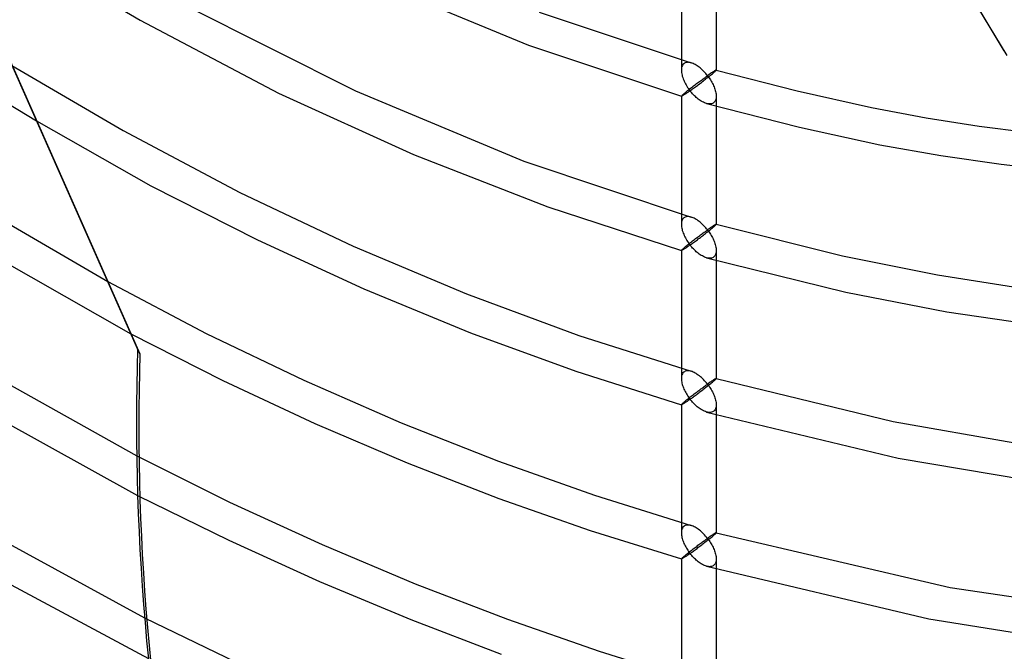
# Model space of a CAD drawing. Header units: millimetres. Extents: x -236 to 238, y -282 to 277.
# Tile 8 of 48: x -9 to 56, y -136 to -94. Entities that reach past the tile are written whole.
import ezdxf

# ---------------------------------------------------------------- set-up
doc = ezdxf.new("R2010")
doc.units = ezdxf.units.MM
doc.layers.add('HIDDEN', color=7, linetype='Continuous')
doc.layers.add('THICK', color=7, linetype='Continuous')

msp = doc.modelspace()

# ---------------------------------------------------------------- linework, layer by layer
at = {"layer": 'HIDDEN'}
for p, q in [((34.84, -88.393), (34.84, -96.93)), ((37.16, -88.393), (37.16, -96.93)), ((-9.186, -88.871), (-1.183, -93.606)), ((14.383, -91.013), (24.658, -95.268)), ((1.823, -92.628), (13.136, -98.314)), ((25.385, -93.063), (35.489, -96.445)), ((-1.183, -93.606), (8.03, -98.46)), ((24.658, -95.268), (34.843, -98.674)), ((-9.731, -96.63), (-2.311, -100.964)), ((34.844, -96.847), (34.84, -96.934)), ((34.84, -96.934), (34.843, -97.013)), ((34.843, -97.013), (34.852, -97.093)), ((34.856, -96.764), (34.844, -96.847)), ((34.877, -96.687), (34.856, -96.764)), ((34.907, -96.617), (34.877, -96.687)), ((34.947, -96.556), (34.907, -96.617)), ((34.995, -96.505), (34.947, -96.556)), ((35.043, -96.47), (34.995, -96.505)), ((35.097, -96.443), (35.043, -96.47)), ((35.155, -96.424), (35.097, -96.443)), ((35.217, -96.414), (35.155, -96.424)), ((35.282, -96.411), (35.217, -96.414)), ((35.349, -96.416), (35.282, -96.411)), ((35.418, -96.428), (35.349, -96.416)), ((35.489, -96.446), (35.418, -96.428)), ((35.555, -96.468), (35.489, -96.446)), ((35.622, -96.494), (35.555, -96.468)), ((35.689, -96.525), (35.622, -96.494)), ((35.756, -96.56), (35.689, -96.525)), ((35.823, -96.599), (35.756, -96.56)), ((35.888, -96.641), (35.823, -96.599)), ((35.954, -96.686), (35.888, -96.641)), ((36.019, -96.734), (35.954, -96.686)), ((36.084, -96.786), (36.019, -96.734)), ((36.149, -96.841), (36.084, -96.786)), ((36.214, -96.899), (36.149, -96.841)), ((36.277, -96.96), (36.214, -96.899)), ((36.34, -97.023), (36.277, -96.96)), ((36.996, -97.015), (36.961, -97.038)), ((37.028, -96.995), (36.996, -97.015)), ((37.057, -96.977), (37.028, -96.995)), ((37.047, -97.047), (37.083, -97.015)), ((37.083, -96.962), (37.057, -96.977)), ((37.105, -96.949), (37.083, -96.962)), ((37.083, -97.015), (37.111, -96.988)), ((37.124, -96.939), (37.105, -96.949)), ((37.111, -96.988), (37.133, -96.966)), ((37.14, -96.932), (37.124, -96.939)), ((37.133, -96.966), (37.149, -96.949)), ((37.151, -96.928), (37.14, -96.932)), ((37.149, -96.949), (37.157, -96.937)), ((37.158, -96.927), (37.151, -96.928)), ((37.157, -96.937), (37.16, -96.93)), ((37.159, -96.928), (37.158, -96.927)), ((37.158, -96.927), (37.158, -96.927)), ((37.158, -96.927), (42.541, -98.315)), ((37.16, -96.929), (37.159, -96.928)), ((37.159, -96.928), (37.159, -96.928)), ((37.16, -96.93), (37.16, -96.929)), ((37.16, -96.929), (37.16, -96.929)), ((34.852, -97.093), (34.865, -97.175)), ((34.865, -97.175), (34.884, -97.258)), ((34.884, -97.258), (34.906, -97.341)), ((34.906, -97.341), (34.933, -97.425)), ((34.933, -97.425), (34.963, -97.509)), ((34.963, -97.509), (34.996, -97.592)), ((34.996, -97.592), (35.033, -97.675)), ((36.052, -97.686), (36.116, -97.638)), ((36.116, -97.638), (36.178, -97.592)), ((36.178, -97.592), (36.239, -97.547)), ((36.239, -97.547), (36.3, -97.503)), ((36.246, -97.693), (36.315, -97.639)), ((36.3, -97.503), (36.359, -97.46)), ((36.315, -97.639), (36.385, -97.585)), ((36.402, -97.089), (36.34, -97.023)), ((36.359, -97.46), (36.416, -97.418)), ((36.385, -97.585), (36.455, -97.531)), ((36.463, -97.158), (36.402, -97.089)), ((36.416, -97.418), (36.472, -97.378)), ((36.455, -97.531), (36.525, -97.476)), ((36.522, -97.229), (36.463, -97.158)), ((36.472, -97.378), (36.527, -97.339)), ((36.58, -97.301), (36.522, -97.229)), ((36.525, -97.476), (36.594, -97.422)), ((36.527, -97.339), (36.58, -97.301)), ((36.636, -97.261), (36.58, -97.301)), ((36.58, -97.301), (36.633, -97.371)), ((36.594, -97.422), (36.661, -97.368)), ((36.633, -97.371), (36.684, -97.442)), ((36.69, -97.223), (36.636, -97.261)), ((36.661, -97.368), (36.727, -97.315)), ((36.684, -97.442), (36.733, -97.514)), ((36.742, -97.187), (36.69, -97.223)), ((36.727, -97.315), (36.79, -97.264)), ((36.733, -97.514), (36.781, -97.588)), ((36.791, -97.153), (36.742, -97.187)), ((36.781, -97.588), (36.826, -97.663)), ((36.79, -97.264), (36.85, -97.215)), ((36.838, -97.121), (36.791, -97.153)), ((36.826, -97.663), (36.869, -97.738)), ((36.882, -97.091), (36.838, -97.121)), ((36.85, -97.215), (36.906, -97.168)), ((36.923, -97.063), (36.882, -97.091)), ((36.906, -97.168), (36.958, -97.125)), ((36.961, -97.038), (36.923, -97.063)), ((36.958, -97.125), (37.005, -97.085)), ((37.005, -97.085), (37.047, -97.047)), ((13.136, -98.314), (24.363, -102.995)), ((35.033, -97.675), (35.073, -97.758)), ((35.073, -97.758), (35.115, -97.839)), ((35.115, -97.839), (35.16, -97.92)), ((35.16, -97.92), (35.208, -98)), ((35.201, -98.343), (35.261, -98.294)), ((35.208, -98), (35.258, -98.078)), ((35.258, -98.078), (35.31, -98.156)), ((35.261, -98.294), (35.323, -98.244)), ((35.31, -98.156), (35.364, -98.231)), ((35.323, -98.244), (35.388, -98.193)), ((35.364, -98.231), (35.42, -98.305)), ((35.42, -98.305), (35.367, -98.343)), ((35.388, -98.193), (35.454, -98.142)), ((35.42, -98.305), (35.475, -98.266)), ((35.475, -98.374), (35.42, -98.305)), ((35.454, -98.142), (35.52, -98.09)), ((35.475, -98.266), (35.532, -98.225)), ((35.52, -98.09), (35.588, -98.037)), ((35.532, -98.225), (35.591, -98.182)), ((35.588, -98.037), (35.655, -97.985)), ((35.591, -98.182), (35.651, -98.139)), ((35.651, -98.139), (35.713, -98.094)), ((35.655, -97.985), (35.723, -97.934)), ((35.713, -98.094), (35.776, -98.047)), ((35.723, -97.934), (35.79, -97.883)), ((35.776, -98.047), (35.84, -98)), ((35.79, -97.883), (35.856, -97.832)), ((35.84, -98), (35.905, -97.951)), ((35.856, -97.832), (35.922, -97.783)), ((35.905, -97.951), (35.971, -97.901)), ((35.922, -97.783), (35.988, -97.734)), ((35.971, -97.901), (36.039, -97.851)), ((35.988, -97.734), (36.052, -97.686)), ((36.039, -97.851), (36.107, -97.799)), ((36.107, -97.799), (36.176, -97.746)), ((36.176, -97.746), (36.246, -97.693)), ((36.869, -97.738), (36.911, -97.815)), ((36.911, -97.815), (36.949, -97.892)), ((36.949, -97.892), (36.985, -97.97)), ((36.985, -97.97), (37.019, -98.048)), ((37.019, -98.048), (37.049, -98.127)), ((37.049, -98.127), (37.076, -98.206)), ((37.076, -98.206), (37.1, -98.284)), ((37.1, -98.284), (37.121, -98.363)), ((42.541, -98.315), (47.51, -99.425)), ((8.03, -98.46), (17.002, -102.553)), ((34.84, -98.67), (34.843, -98.663)), ((34.84, -98.671), (34.84, -98.67)), ((34.84, -98.67), (34.84, -107.207)), ((34.84, -98.672), (34.84, -98.671)), ((34.841, -98.673), (34.84, -98.672)), ((34.842, -98.673), (34.841, -98.673)), ((34.841, -98.673), (34.841, -98.673)), ((34.843, -98.674), (34.842, -98.673)), ((34.843, -98.663), (34.851, -98.65)), ((34.85, -98.673), (34.843, -98.674)), ((34.862, -98.669), (34.85, -98.673)), ((34.851, -98.65), (34.867, -98.633)), ((34.879, -98.662), (34.862, -98.669)), ((34.867, -98.633), (34.889, -98.611)), ((34.899, -98.652), (34.879, -98.662)), ((34.889, -98.611), (34.917, -98.583)), ((34.923, -98.638), (34.899, -98.652)), ((34.917, -98.583), (34.953, -98.551)), ((34.95, -98.622), (34.923, -98.638)), ((34.981, -98.604), (34.95, -98.622)), ((34.953, -98.551), (34.995, -98.514)), ((35.014, -98.583), (34.981, -98.604)), ((34.995, -98.514), (35.04, -98.475)), ((35.05, -98.559), (35.014, -98.583)), ((35.04, -98.475), (35.09, -98.434)), ((35.089, -98.534), (35.05, -98.559)), ((35.13, -98.507), (35.089, -98.534)), ((35.09, -98.434), (35.143, -98.389)), ((35.173, -98.477), (35.13, -98.507)), ((35.143, -98.389), (35.201, -98.343)), ((35.219, -98.446), (35.173, -98.477)), ((35.266, -98.413), (35.219, -98.446)), ((35.316, -98.379), (35.266, -98.413)), ((35.367, -98.343), (35.316, -98.379)), ((35.531, -98.442), (35.475, -98.374)), ((35.589, -98.507), (35.531, -98.442)), ((35.649, -98.571), (35.589, -98.507)), ((35.71, -98.633), (35.649, -98.571)), ((35.772, -98.693), (35.71, -98.633)), ((35.836, -98.751), (35.772, -98.693)), ((35.9, -98.806), (35.836, -98.751)), ((35.966, -98.859), (35.9, -98.806)), ((36.033, -98.909), (35.966, -98.859)), ((36.101, -98.956), (36.033, -98.909)), ((36.169, -98.999), (36.101, -98.956)), ((37.111, -98.943), (37.083, -99)), ((37.133, -98.88), (37.111, -98.943)), ((37.121, -98.363), (37.137, -98.44)), ((37.149, -98.813), (37.133, -98.88)), ((37.137, -98.44), (37.149, -98.517)), ((37.149, -98.517), (37.157, -98.593)), ((37.157, -98.741), (37.149, -98.813)), ((37.157, -98.593), (37.16, -98.666)), ((37.16, -98.666), (37.157, -98.741)), ((37.16, -98.67), (37.16, -107.207)), ((36.238, -99.039), (36.169, -98.999)), ((36.308, -99.075), (36.238, -99.039)), ((36.377, -99.107), (36.308, -99.075)), ((36.447, -99.135), (36.377, -99.107)), ((36.516, -99.157), (36.447, -99.135)), ((36.586, -99.174), (36.516, -99.157)), ((36.517, -99.157), (42.697, -100.735)), ((36.655, -99.184), (36.586, -99.174)), ((36.721, -99.188), (36.655, -99.184)), ((36.786, -99.185), (36.721, -99.188)), ((36.847, -99.174), (36.786, -99.185)), ((36.904, -99.155), (36.847, -99.174)), ((36.957, -99.129), (36.904, -99.155)), ((37.005, -99.094), (36.957, -99.129)), ((37.047, -99.051), (37.005, -99.094)), ((37.083, -99), (37.047, -99.051)), ((47.51, -99.425), (51.14, -100.105)), ((51.14, -100.105), (54.661, -100.661)), ((-8.1, -100.308), (-0.468, -104.631)), ((42.697, -100.735), (48.061, -101.901)), ((54.661, -100.661), (58.113, -101.109)), ((-2.311, -100.964), (5.442, -105.083)), ((48.061, -101.901), (52.116, -102.619)), ((17.002, -102.553), (25.95, -106.048)), ((52.116, -102.619), (56.122, -103.202)), ((24.363, -102.995), (35.488, -106.722)), ((56.122, -103.202), (60.068, -103.65)), ((-0.468, -104.631), (6.618, -108.25)), ((5.442, -105.083), (12.989, -108.663)), ((25.95, -106.048), (34.843, -108.951)), ((34.947, -106.833), (34.907, -106.894)), ((34.995, -106.782), (34.947, -106.833)), ((35.043, -106.747), (34.995, -106.782)), ((35.097, -106.72), (35.043, -106.747)), ((35.155, -106.701), (35.097, -106.72)), ((35.217, -106.691), (35.155, -106.701)), ((35.282, -106.688), (35.217, -106.691)), ((35.349, -106.693), (35.282, -106.688)), ((35.418, -106.705), (35.349, -106.693)), ((35.489, -106.723), (35.418, -106.705)), ((35.555, -106.744), (35.489, -106.723)), ((35.622, -106.771), (35.555, -106.744)), ((35.689, -106.802), (35.622, -106.771)), ((35.756, -106.837), (35.689, -106.802)), ((35.822, -106.876), (35.756, -106.837)), ((34.844, -107.124), (34.84, -107.211)), ((34.84, -107.211), (34.843, -107.29)), ((34.843, -107.29), (34.852, -107.37)), ((34.856, -107.041), (34.844, -107.124)), ((34.852, -107.37), (34.865, -107.452)), ((34.877, -106.964), (34.856, -107.041)), ((34.865, -107.452), (34.884, -107.535)), ((34.907, -106.894), (34.877, -106.964)), ((35.888, -106.917), (35.822, -106.876)), ((35.953, -106.963), (35.888, -106.917)), ((36.019, -107.011), (35.953, -106.963)), ((36.084, -107.063), (36.019, -107.011)), ((36.149, -107.118), (36.084, -107.063)), ((36.213, -107.176), (36.149, -107.118)), ((36.277, -107.236), (36.213, -107.176)), ((36.34, -107.3), (36.277, -107.236)), ((36.402, -107.366), (36.34, -107.3)), ((36.463, -107.435), (36.402, -107.366)), ((36.522, -107.505), (36.463, -107.435)), ((36.69, -107.5), (36.636, -107.538)), ((36.742, -107.464), (36.69, -107.5)), ((36.791, -107.429), (36.742, -107.464)), ((36.789, -107.541), (36.85, -107.492)), ((36.838, -107.397), (36.791, -107.429)), ((36.882, -107.368), (36.838, -107.397)), ((36.85, -107.492), (36.906, -107.445)), ((36.923, -107.34), (36.882, -107.368)), ((36.906, -107.445), (36.958, -107.402)), ((36.961, -107.315), (36.923, -107.34)), ((36.958, -107.402), (37.005, -107.362)), ((36.997, -107.292), (36.961, -107.315)), ((37.029, -107.272), (36.997, -107.292)), ((37.005, -107.362), (37.047, -107.325)), ((37.057, -107.254), (37.029, -107.272)), ((37.047, -107.325), (37.083, -107.292)), ((37.083, -107.238), (37.057, -107.254)), ((37.105, -107.226), (37.083, -107.238)), ((37.083, -107.292), (37.111, -107.265)), ((37.124, -107.216), (37.105, -107.226)), ((37.111, -107.265), (37.133, -107.243)), ((37.14, -107.209), (37.124, -107.216)), ((37.133, -107.243), (37.149, -107.226)), ((37.151, -107.205), (37.14, -107.209)), ((37.149, -107.226), (37.157, -107.214)), ((37.158, -107.204), (37.151, -107.205)), ((37.157, -107.214), (37.16, -107.207)), ((37.158, -107.205), (37.158, -107.204)), ((37.158, -107.204), (45.573, -109.309)), ((37.159, -107.205), (37.158, -107.205)), ((37.16, -107.206), (37.159, -107.205)), ((37.159, -107.205), (37.159, -107.205)), ((37.16, -107.207), (37.16, -107.206)), ((37.16, -107.206), (37.16, -107.206)), ((34.884, -107.535), (34.906, -107.619)), ((34.906, -107.619), (34.933, -107.702)), ((34.933, -107.702), (34.963, -107.786)), ((34.963, -107.786), (34.997, -107.869)), ((34.997, -107.869), (35.033, -107.953)), ((35.033, -107.953), (35.073, -108.035)), ((35.073, -108.035), (35.115, -108.116)), ((35.115, -108.116), (35.161, -108.197)), ((35.723, -108.211), (35.79, -108.16)), ((35.79, -108.16), (35.856, -108.109)), ((35.856, -108.109), (35.922, -108.06)), ((35.922, -108.06), (35.988, -108.011)), ((35.971, -108.178), (36.039, -108.128)), ((35.988, -108.011), (36.052, -107.962)), ((36.039, -108.128), (36.107, -108.076)), ((36.052, -107.962), (36.116, -107.915)), ((36.107, -108.076), (36.176, -108.024)), ((36.116, -107.915), (36.178, -107.869)), ((36.176, -108.024), (36.245, -107.97)), ((36.178, -107.869), (36.239, -107.824)), ((36.239, -107.824), (36.3, -107.78)), ((36.245, -107.97), (36.315, -107.917)), ((36.3, -107.78), (36.359, -107.737)), ((36.315, -107.917), (36.385, -107.862)), ((36.359, -107.737), (36.416, -107.695)), ((36.385, -107.862), (36.455, -107.808)), ((36.416, -107.695), (36.472, -107.655)), ((36.455, -107.808), (36.525, -107.753)), ((36.472, -107.655), (36.527, -107.616)), ((36.58, -107.578), (36.522, -107.505)), ((36.525, -107.753), (36.594, -107.699)), ((36.527, -107.616), (36.58, -107.578)), ((36.636, -107.538), (36.58, -107.578)), ((36.58, -107.578), (36.633, -107.648)), ((36.594, -107.699), (36.661, -107.645)), ((36.633, -107.648), (36.684, -107.719)), ((36.661, -107.645), (36.726, -107.593)), ((36.684, -107.719), (36.733, -107.791)), ((36.726, -107.593), (36.789, -107.541)), ((36.733, -107.791), (36.781, -107.865)), ((36.781, -107.865), (36.826, -107.94)), ((36.826, -107.94), (36.869, -108.015)), ((36.869, -108.015), (36.91, -108.092)), ((36.91, -108.092), (36.949, -108.169)), ((6.618, -108.25), (13.697, -111.512)), ((12.989, -108.663), (20.539, -111.845)), ((34.953, -108.828), (34.995, -108.791)), ((34.995, -108.791), (35.04, -108.753)), ((35.04, -108.753), (35.09, -108.711)), ((35.089, -108.811), (35.05, -108.836)), ((35.13, -108.784), (35.089, -108.811)), ((35.09, -108.711), (35.143, -108.667)), ((35.173, -108.754), (35.13, -108.784)), ((35.143, -108.667), (35.201, -108.62)), ((35.161, -108.197), (35.208, -108.277)), ((35.219, -108.723), (35.173, -108.754)), ((35.201, -108.62), (35.261, -108.571)), ((35.208, -108.277), (35.258, -108.355)), ((35.266, -108.69), (35.219, -108.723)), ((35.258, -108.355), (35.31, -108.432)), ((35.261, -108.571), (35.323, -108.521)), ((35.316, -108.656), (35.266, -108.69)), ((35.31, -108.432), (35.364, -108.508)), ((35.367, -108.62), (35.316, -108.656)), ((35.323, -108.521), (35.388, -108.47)), ((35.364, -108.508), (35.42, -108.582)), ((35.42, -108.582), (35.367, -108.62)), ((35.388, -108.47), (35.454, -108.419)), ((35.42, -108.582), (35.475, -108.543)), ((35.475, -108.651), (35.42, -108.582)), ((35.454, -108.419), (35.52, -108.367)), ((35.475, -108.543), (35.532, -108.502)), ((35.531, -108.718), (35.475, -108.651)), ((35.52, -108.367), (35.588, -108.314)), ((35.589, -108.784), (35.531, -108.718)), ((35.532, -108.502), (35.591, -108.459)), ((35.588, -108.314), (35.655, -108.263)), ((35.649, -108.848), (35.589, -108.784)), ((35.591, -108.459), (35.651, -108.416)), ((35.651, -108.416), (35.713, -108.37)), ((35.655, -108.263), (35.723, -108.211)), ((35.713, -108.37), (35.776, -108.324)), ((35.776, -108.324), (35.84, -108.277)), ((35.84, -108.277), (35.905, -108.228)), ((35.905, -108.228), (35.971, -108.178)), ((36.949, -108.169), (36.985, -108.247)), ((36.985, -108.247), (37.019, -108.325)), ((37.019, -108.325), (37.049, -108.404)), ((37.049, -108.404), (37.076, -108.482)), ((37.076, -108.482), (37.1, -108.561)), ((37.1, -108.561), (37.121, -108.64)), ((37.121, -108.64), (37.137, -108.717)), ((37.137, -108.717), (37.149, -108.794)), ((37.149, -108.794), (37.157, -108.87)), ((34.84, -108.948), (34.843, -108.94)), ((34.84, -108.947), (34.84, -117.484)), ((34.84, -108.949), (34.84, -108.948)), ((34.84, -108.948), (34.84, -108.948)), ((34.841, -108.95), (34.84, -108.949)), ((34.842, -108.95), (34.841, -108.95)), ((34.841, -108.95), (34.841, -108.95)), ((34.843, -108.951), (34.842, -108.95)), ((34.843, -108.94), (34.851, -108.927)), ((34.85, -108.95), (34.843, -108.951)), ((34.862, -108.946), (34.85, -108.95)), ((34.851, -108.927), (34.867, -108.91)), ((34.879, -108.939), (34.862, -108.946)), ((34.867, -108.91), (34.889, -108.888)), ((34.899, -108.929), (34.879, -108.939)), ((34.889, -108.888), (34.918, -108.86)), ((34.923, -108.915), (34.899, -108.929)), ((34.918, -108.86), (34.953, -108.828)), ((34.95, -108.899), (34.923, -108.915)), ((34.981, -108.881), (34.95, -108.899)), ((35.014, -108.86), (34.981, -108.881)), ((35.05, -108.836), (35.014, -108.86)), ((35.71, -108.91), (35.649, -108.848)), ((35.772, -108.97), (35.71, -108.91)), ((35.836, -109.028), (35.772, -108.97)), ((35.9, -109.083), (35.836, -109.028)), ((35.966, -109.136), (35.9, -109.083)), ((36.033, -109.186), (35.966, -109.136)), ((36.101, -109.232), (36.033, -109.186)), ((36.169, -109.276), (36.101, -109.232)), ((36.238, -109.316), (36.169, -109.276)), ((36.307, -109.352), (36.238, -109.316)), ((36.377, -109.384), (36.307, -109.352)), ((36.447, -109.412), (36.377, -109.384)), ((36.516, -109.434), (36.447, -109.412)), ((36.586, -109.451), (36.516, -109.434)), ((36.517, -109.434), (45.787, -111.733)), ((36.655, -109.461), (36.586, -109.451)), ((36.721, -109.465), (36.655, -109.461)), ((36.786, -109.462), (36.721, -109.465)), ((36.847, -109.451), (36.786, -109.462)), ((36.904, -109.432), (36.847, -109.451)), ((36.957, -109.406), (36.904, -109.432)), ((37.005, -109.371), (36.957, -109.406)), ((37.047, -109.328), (37.005, -109.371)), ((37.082, -109.277), (37.047, -109.328)), ((37.111, -109.22), (37.082, -109.277)), ((37.133, -109.157), (37.111, -109.22)), ((37.149, -109.09), (37.133, -109.157)), ((37.157, -109.018), (37.149, -109.09)), ((37.157, -108.87), (37.16, -108.943)), ((37.16, -108.943), (37.157, -109.018)), ((37.16, -108.947), (37.16, -117.484)), ((45.573, -109.309), (51.901, -110.581)), ((51.901, -110.581), (57.38, -111.43)), ((-3.349, -111.026), (3.211, -114.471)), ((13.697, -111.512), (20.798, -114.438)), ((20.539, -111.845), (28.018, -114.613)), ((45.787, -111.733), (52.505, -113.039)), ((52.505, -113.039), (58.537, -113.919)), ((-1.812, -114.494), (4.316, -117.605)), ((3.211, -114.471), (9.706, -117.59)), ((20.798, -114.438), (27.819, -116.997)), ((28.018, -114.613), (35.488, -116.999)), ((27.819, -116.997), (34.843, -119.228)), ((34.856, -117.318), (34.844, -117.401)), ((34.877, -117.241), (34.856, -117.318)), ((34.907, -117.171), (34.877, -117.241)), ((34.947, -117.11), (34.907, -117.171)), ((34.995, -117.059), (34.947, -117.11)), ((35.043, -117.024), (34.995, -117.059)), ((35.097, -116.997), (35.043, -117.024)), ((35.155, -116.978), (35.097, -116.997)), ((35.217, -116.968), (35.155, -116.978)), ((35.282, -116.965), (35.217, -116.968)), ((35.349, -116.97), (35.282, -116.965)), ((35.419, -116.982), (35.349, -116.97)), ((35.49, -117), (35.419, -116.982)), ((35.554, -117.021), (35.49, -117)), ((35.62, -117.047), (35.554, -117.021)), ((35.688, -117.079), (35.62, -117.047)), ((35.757, -117.115), (35.688, -117.079)), ((35.826, -117.155), (35.757, -117.115)), ((35.897, -117.201), (35.826, -117.155)), ((35.968, -117.25), (35.897, -117.201)), ((36.039, -117.304), (35.968, -117.25)), ((36.11, -117.361), (36.039, -117.304)), ((4.316, -117.605), (10.445, -120.472)), ((9.706, -117.59), (16.18, -120.422)), ((34.844, -117.401), (34.84, -117.488)), ((34.84, -117.488), (34.843, -117.562)), ((34.843, -117.562), (34.851, -117.638)), ((34.851, -117.638), (34.863, -117.715)), ((34.863, -117.715), (34.879, -117.794)), ((34.879, -117.794), (34.9, -117.873)), ((34.9, -117.873), (34.924, -117.952)), ((34.924, -117.952), (34.951, -118.031)), ((36.18, -117.422), (36.11, -117.361)), ((36.25, -117.487), (36.18, -117.422)), ((36.318, -117.555), (36.25, -117.487)), ((36.386, -117.626), (36.318, -117.555)), ((36.367, -118.008), (36.422, -117.968)), ((36.453, -117.7), (36.386, -117.626)), ((36.422, -117.968), (36.476, -117.929)), ((36.517, -117.776), (36.453, -117.7)), ((36.476, -117.929), (36.529, -117.891)), ((36.58, -117.855), (36.517, -117.776)), ((36.529, -117.891), (36.58, -117.855)), ((36.546, -118.013), (36.612, -117.961)), ((36.641, -117.811), (36.58, -117.855)), ((36.58, -117.855), (36.633, -117.924)), ((36.612, -117.961), (36.676, -117.91)), ((36.633, -117.924), (36.684, -117.996)), ((36.699, -117.77), (36.641, -117.811)), ((36.676, -117.91), (36.739, -117.86)), ((36.755, -117.731), (36.699, -117.77)), ((36.739, -117.86), (36.799, -117.811)), ((36.808, -117.695), (36.755, -117.731)), ((36.799, -117.811), (36.857, -117.764)), ((36.857, -117.661), (36.808, -117.695)), ((36.904, -117.63), (36.857, -117.661)), ((36.857, -117.764), (36.91, -117.719)), ((36.946, -117.601), (36.904, -117.63)), ((36.91, -117.719), (36.96, -117.677)), ((36.986, -117.576), (36.946, -117.601)), ((36.96, -117.677), (37.005, -117.639)), ((37.022, -117.553), (36.986, -117.576)), ((37.005, -117.639), (37.047, -117.602)), ((37.053, -117.533), (37.022, -117.553)), ((37.047, -117.602), (37.082, -117.57)), ((37.081, -117.516), (37.053, -117.533)), ((37.105, -117.503), (37.081, -117.516)), ((37.082, -117.57), (37.111, -117.543)), ((37.125, -117.493), (37.105, -117.503)), ((37.111, -117.543), (37.133, -117.521)), ((37.14, -117.485), (37.125, -117.493)), ((37.133, -117.521), (37.148, -117.504)), ((37.151, -117.482), (37.14, -117.485)), ((37.148, -117.504), (37.157, -117.492)), ((37.158, -117.481), (37.151, -117.482)), ((37.157, -117.492), (37.16, -117.484)), ((37.158, -117.482), (37.158, -117.481)), ((37.158, -117.481), (48.951, -120.344)), ((37.159, -117.482), (37.158, -117.482)), ((37.16, -117.483), (37.159, -117.482)), ((37.159, -117.482), (37.159, -117.482)), ((37.16, -117.484), (37.16, -117.483)), ((37.16, -117.483), (37.16, -117.483)), ((34.951, -118.031), (34.981, -118.109)), ((34.981, -118.109), (35.015, -118.188)), ((35.015, -118.188), (35.051, -118.266)), ((35.051, -118.266), (35.089, -118.344)), ((35.089, -118.344), (35.13, -118.42)), ((35.13, -118.42), (35.174, -118.496)), ((35.174, -118.496), (35.219, -118.571)), ((35.219, -118.571), (35.267, -118.645)), ((35.267, -118.645), (35.316, -118.718)), ((35.498, -118.661), (35.563, -118.611)), ((35.563, -118.611), (35.628, -118.56)), ((35.628, -118.56), (35.693, -118.511)), ((35.693, -118.511), (35.758, -118.461)), ((35.701, -118.656), (35.761, -118.612)), ((35.758, -118.461), (35.822, -118.412)), ((35.761, -118.612), (35.822, -118.567)), ((35.822, -118.412), (35.886, -118.364)), ((35.822, -118.567), (35.884, -118.52)), ((35.884, -118.52), (35.948, -118.473)), ((35.886, -118.364), (35.949, -118.316)), ((35.948, -118.473), (36.012, -118.424)), ((35.949, -118.316), (36.012, -118.269)), ((36.012, -118.269), (36.074, -118.223)), ((36.012, -118.424), (36.078, -118.375)), ((36.074, -118.223), (36.134, -118.178)), ((36.078, -118.375), (36.144, -118.325)), ((36.134, -118.178), (36.194, -118.134)), ((36.144, -118.325), (36.21, -118.274)), ((36.194, -118.134), (36.253, -118.091)), ((36.21, -118.274), (36.277, -118.223)), ((36.253, -118.091), (36.311, -118.049)), ((36.277, -118.223), (36.345, -118.171)), ((36.311, -118.049), (36.367, -118.008)), ((36.345, -118.171), (36.412, -118.118)), ((36.412, -118.118), (36.479, -118.066)), ((36.479, -118.066), (36.546, -118.013)), ((36.684, -117.996), (36.733, -118.068)), ((36.733, -118.068), (36.781, -118.142)), ((36.781, -118.142), (36.826, -118.216)), ((36.826, -118.216), (36.869, -118.292)), ((36.869, -118.292), (36.911, -118.369)), ((36.911, -118.369), (36.949, -118.446)), ((36.949, -118.446), (36.985, -118.524)), ((36.985, -118.524), (37.019, -118.602)), ((37.019, -118.602), (37.049, -118.681)), ((34.84, -119.225), (34.843, -119.217)), ((34.84, -119.224), (34.84, -127.761)), ((34.84, -119.226), (34.84, -119.225)), ((34.84, -119.225), (34.84, -119.225)), ((34.841, -119.227), (34.84, -119.226)), ((34.842, -119.227), (34.841, -119.227)), ((34.841, -119.227), (34.841, -119.227)), ((34.843, -119.228), (34.842, -119.227)), ((34.843, -119.217), (34.851, -119.204)), ((34.85, -119.227), (34.843, -119.228)), ((34.862, -119.223), (34.85, -119.227)), ((34.851, -119.204), (34.867, -119.187)), ((34.879, -119.216), (34.862, -119.223)), ((34.867, -119.187), (34.889, -119.165)), ((34.899, -119.206), (34.879, -119.216)), ((34.889, -119.165), (34.918, -119.137)), ((34.923, -119.192), (34.899, -119.206)), ((34.918, -119.137), (34.953, -119.105)), ((34.95, -119.176), (34.923, -119.192)), ((34.981, -119.158), (34.95, -119.176)), ((34.953, -119.105), (34.995, -119.068)), ((35.014, -119.137), (34.981, -119.158)), ((34.995, -119.068), (35.038, -119.031)), ((35.05, -119.113), (35.014, -119.137)), ((35.038, -119.031), (35.086, -118.991)), ((35.089, -119.088), (35.05, -119.113)), ((35.086, -118.991), (35.137, -118.949)), ((35.13, -119.06), (35.089, -119.088)), ((35.173, -119.031), (35.13, -119.06)), ((35.137, -118.949), (35.192, -118.904)), ((35.219, -119), (35.173, -119.031)), ((35.192, -118.904), (35.25, -118.857)), ((35.266, -118.967), (35.219, -119)), ((35.25, -118.857), (35.31, -118.809)), ((35.316, -118.933), (35.266, -118.967)), ((35.31, -118.809), (35.371, -118.76)), ((35.316, -118.718), (35.367, -118.789)), ((35.367, -118.897), (35.316, -118.933)), ((35.367, -118.789), (35.42, -118.859)), ((35.42, -118.859), (35.367, -118.897)), ((35.371, -118.76), (35.434, -118.711)), ((35.42, -118.859), (35.473, -118.821)), ((35.475, -118.928), (35.42, -118.859)), ((35.434, -118.711), (35.498, -118.661)), ((35.473, -118.821), (35.528, -118.782)), ((35.531, -118.995), (35.475, -118.928)), ((35.528, -118.782), (35.584, -118.741)), ((35.589, -119.061), (35.531, -118.995)), ((35.584, -118.741), (35.642, -118.699)), ((35.649, -119.125), (35.589, -119.061)), ((35.642, -118.699), (35.701, -118.656)), ((35.71, -119.187), (35.649, -119.125)), ((35.772, -119.247), (35.71, -119.187)), ((35.836, -119.304), (35.772, -119.247)), ((37.049, -118.681), (37.076, -118.759)), ((37.076, -118.759), (37.1, -118.838)), ((37.1, -118.838), (37.121, -118.916)), ((37.121, -118.916), (37.137, -118.994)), ((37.137, -118.994), (37.149, -119.071)), ((37.149, -119.071), (37.157, -119.147)), ((37.157, -119.295), (37.149, -119.367)), ((37.157, -119.147), (37.16, -119.22)), ((37.16, -119.22), (37.157, -119.295)), ((37.16, -119.224), (37.16, -127.761)), ((35.9, -119.36), (35.836, -119.304)), ((35.966, -119.412), (35.9, -119.36)), ((36.033, -119.462), (35.966, -119.412)), ((36.101, -119.509), (36.033, -119.462)), ((36.169, -119.553), (36.101, -119.509)), ((36.238, -119.593), (36.169, -119.553)), ((36.307, -119.629), (36.238, -119.593)), ((36.377, -119.661), (36.307, -119.629)), ((36.446, -119.688), (36.377, -119.661)), ((36.516, -119.711), (36.446, -119.688)), ((36.586, -119.728), (36.516, -119.711)), ((36.517, -119.711), (49.273, -122.779)), ((36.654, -119.739), (36.586, -119.728)), ((36.721, -119.742), (36.654, -119.739)), ((36.786, -119.739), (36.721, -119.742)), ((36.847, -119.728), (36.786, -119.739)), ((36.905, -119.71), (36.847, -119.728)), ((36.957, -119.683), (36.905, -119.71)), ((37.005, -119.648), (36.957, -119.683)), ((37.047, -119.605), (37.005, -119.648)), ((37.082, -119.554), (37.047, -119.605)), ((37.111, -119.498), (37.082, -119.554)), ((37.133, -119.435), (37.111, -119.498)), ((37.149, -119.367), (37.133, -119.435)), ((10.445, -120.472), (16.583, -123.097)), ((16.18, -120.422), (22.657, -122.985)), ((48.951, -120.344), (57.034, -121.769)), ((-1.418, -122.636), (4.768, -125.716)), ((16.583, -123.097), (22.698, -125.476)), ((22.657, -122.985), (29.067, -125.259)), ((49.273, -122.779), (58, -124.251)), ((-1.358, -125.276), (4.711, -128.259)), ((4.768, -125.716), (10.932, -128.549)), ((22.698, -125.476), (28.765, -127.604)), ((29.067, -125.259), (35.488, -127.276)), ((28.765, -127.604), (34.843, -129.505)), ((34.844, -127.678), (34.84, -127.765)), ((34.84, -127.765), (34.843, -127.84)), ((34.856, -127.595), (34.844, -127.678)), ((34.877, -127.518), (34.856, -127.595)), ((34.907, -127.448), (34.877, -127.518)), ((34.947, -127.387), (34.907, -127.448)), ((34.995, -127.336), (34.947, -127.387)), ((35.043, -127.301), (34.995, -127.336)), ((35.096, -127.274), (35.043, -127.301)), ((35.154, -127.256), (35.096, -127.274)), ((35.217, -127.245), (35.154, -127.256)), ((35.282, -127.242), (35.217, -127.245)), ((35.349, -127.247), (35.282, -127.242)), ((35.419, -127.259), (35.349, -127.247)), ((35.489, -127.277), (35.419, -127.259)), ((35.554, -127.298), (35.489, -127.277)), ((35.62, -127.324), (35.554, -127.298)), ((35.688, -127.355), (35.62, -127.324)), ((35.756, -127.391), (35.688, -127.355)), ((35.826, -127.432), (35.756, -127.391)), ((35.897, -127.477), (35.826, -127.432)), ((35.968, -127.527), (35.897, -127.477)), ((36.039, -127.581), (35.968, -127.527)), ((36.11, -127.638), (36.039, -127.581)), ((36.18, -127.699), (36.11, -127.638)), ((36.25, -127.764), (36.18, -127.699)), ((36.318, -127.832), (36.25, -127.764)), ((37.053, -127.81), (37.021, -127.83)), ((37.081, -127.793), (37.053, -127.81)), ((37.105, -127.78), (37.081, -127.793)), ((37.082, -127.847), (37.111, -127.82)), ((37.125, -127.769), (37.105, -127.78)), ((37.111, -127.82), (37.133, -127.798)), ((37.14, -127.762), (37.125, -127.769)), ((37.133, -127.798), (37.148, -127.781)), ((37.151, -127.759), (37.14, -127.762)), ((37.148, -127.781), (37.157, -127.769)), ((37.158, -127.758), (37.151, -127.759)), ((37.157, -127.769), (37.16, -127.761)), ((37.158, -127.759), (37.158, -127.758)), ((37.158, -127.758), (52.747, -131.409)), ((37.159, -127.759), (37.158, -127.759)), ((37.16, -127.76), (37.159, -127.759)), ((37.159, -127.759), (37.159, -127.759)), ((37.16, -127.761), (37.16, -127.76)), ((37.16, -127.76), (37.16, -127.76)), ((4.711, -128.259), (10.753, -131.004)), ((34.843, -127.84), (34.851, -127.915)), ((34.851, -127.915), (34.863, -127.993)), ((34.863, -127.993), (34.879, -128.071)), ((34.879, -128.071), (34.9, -128.15)), ((34.9, -128.15), (34.924, -128.229)), ((34.924, -128.229), (34.951, -128.308)), ((34.951, -128.308), (34.981, -128.386)), ((34.981, -128.386), (35.015, -128.465)), ((35.015, -128.465), (35.051, -128.543)), ((36.074, -128.5), (36.134, -128.455)), ((36.134, -128.455), (36.194, -128.411)), ((36.194, -128.411), (36.253, -128.368)), ((36.253, -128.368), (36.311, -128.326)), ((36.277, -128.5), (36.344, -128.448)), ((36.311, -128.326), (36.367, -128.284)), ((36.386, -127.903), (36.318, -127.832)), ((36.344, -128.448), (36.412, -128.395)), ((36.367, -128.284), (36.422, -128.244)), ((36.453, -127.976), (36.386, -127.903)), ((36.412, -128.395), (36.479, -128.343)), ((36.422, -128.244), (36.476, -128.206)), ((36.517, -128.053), (36.453, -127.976)), ((36.476, -128.206), (36.529, -128.168)), ((36.479, -128.343), (36.546, -128.291)), ((36.58, -128.131), (36.517, -128.053)), ((36.529, -128.168), (36.58, -128.131)), ((36.546, -128.291), (36.612, -128.239)), ((36.641, -128.088), (36.58, -128.131)), ((36.58, -128.131), (36.633, -128.201)), ((36.612, -128.239), (36.676, -128.187)), ((36.633, -128.201), (36.684, -128.272)), ((36.699, -128.047), (36.641, -128.088)), ((36.676, -128.187), (36.739, -128.137)), ((36.684, -128.272), (36.733, -128.345)), ((36.755, -128.008), (36.699, -128.047)), ((36.733, -128.345), (36.781, -128.419)), ((36.739, -128.137), (36.799, -128.088)), ((36.808, -127.972), (36.755, -128.008)), ((36.781, -128.419), (36.826, -128.493)), ((36.799, -128.088), (36.857, -128.041)), ((36.857, -127.938), (36.808, -127.972)), ((36.904, -127.907), (36.857, -127.938)), ((36.857, -128.041), (36.91, -127.996)), ((36.946, -127.878), (36.904, -127.907)), ((36.91, -127.996), (36.96, -127.954)), ((36.986, -127.853), (36.946, -127.878)), ((36.96, -127.954), (37.005, -127.916)), ((37.021, -127.83), (36.986, -127.853)), ((37.005, -127.916), (37.047, -127.879)), ((37.047, -127.879), (37.082, -127.847)), ((10.932, -128.549), (17.118, -131.157)), ((35.051, -128.543), (35.089, -128.621)), ((35.089, -128.621), (35.13, -128.697)), ((35.13, -128.697), (35.174, -128.773)), ((35.174, -128.773), (35.219, -128.848)), ((35.192, -129.181), (35.249, -129.135)), ((35.219, -128.848), (35.267, -128.922)), ((35.249, -129.135), (35.309, -129.087)), ((35.267, -128.922), (35.316, -128.995)), ((35.309, -129.087), (35.371, -129.038)), ((35.316, -128.995), (35.367, -129.066)), ((35.367, -129.066), (35.42, -129.136)), ((35.42, -129.136), (35.367, -129.173)), ((35.371, -129.038), (35.434, -128.988)), ((35.42, -129.136), (35.473, -129.098)), ((35.475, -129.205), (35.42, -129.136)), ((35.434, -128.988), (35.498, -128.938)), ((35.473, -129.098), (35.528, -129.059)), ((35.498, -128.938), (35.563, -128.888)), ((35.528, -129.059), (35.584, -129.018)), ((35.563, -128.888), (35.628, -128.837)), ((35.584, -129.018), (35.642, -128.976)), ((35.628, -128.837), (35.693, -128.788)), ((35.642, -128.976), (35.701, -128.933)), ((35.693, -128.788), (35.758, -128.738)), ((35.701, -128.933), (35.761, -128.889)), ((35.758, -128.738), (35.822, -128.689)), ((35.761, -128.889), (35.822, -128.844)), ((35.822, -128.689), (35.886, -128.641)), ((35.822, -128.844), (35.884, -128.797)), ((35.884, -128.797), (35.948, -128.75)), ((35.886, -128.641), (35.949, -128.593)), ((35.948, -128.75), (36.012, -128.701)), ((35.949, -128.593), (36.012, -128.546)), ((36.012, -128.546), (36.074, -128.5)), ((36.012, -128.701), (36.077, -128.652)), ((36.077, -128.652), (36.143, -128.602)), ((36.143, -128.602), (36.21, -128.551)), ((36.21, -128.551), (36.277, -128.5)), ((36.826, -128.493), (36.869, -128.569)), ((36.869, -128.569), (36.91, -128.645)), ((36.91, -128.645), (36.949, -128.723)), ((36.949, -128.723), (36.985, -128.8)), ((36.985, -128.8), (37.019, -128.879)), ((37.019, -128.879), (37.049, -128.958)), ((37.049, -128.958), (37.076, -129.036)), ((37.076, -129.036), (37.1, -129.115)), ((37.1, -129.115), (37.121, -129.193)), ((34.84, -129.502), (34.843, -129.494)), ((34.84, -129.501), (34.84, -138.038)), ((34.84, -129.503), (34.84, -129.502)), ((34.84, -129.502), (34.84, -129.502)), ((34.841, -129.504), (34.84, -129.503)), ((34.842, -129.504), (34.841, -129.504)), ((34.841, -129.504), (34.841, -129.504)), ((34.843, -129.505), (34.842, -129.504)), ((34.843, -129.494), (34.851, -129.481)), ((34.85, -129.504), (34.843, -129.505)), ((34.862, -129.5), (34.85, -129.504)), ((34.851, -129.481), (34.867, -129.464)), ((34.879, -129.493), (34.862, -129.5)), ((34.867, -129.464), (34.889, -129.442)), ((34.899, -129.483), (34.879, -129.493)), ((34.889, -129.442), (34.918, -129.414)), ((34.923, -129.469), (34.899, -129.483)), ((34.918, -129.414), (34.953, -129.382)), ((34.95, -129.453), (34.923, -129.469)), ((34.981, -129.434), (34.95, -129.453)), ((34.953, -129.382), (34.995, -129.345)), ((35.014, -129.413), (34.981, -129.434)), ((34.995, -129.345), (35.038, -129.308)), ((35.05, -129.39), (35.014, -129.413)), ((35.038, -129.308), (35.086, -129.268)), ((35.089, -129.365), (35.05, -129.39)), ((35.086, -129.268), (35.137, -129.226)), ((35.13, -129.337), (35.089, -129.365)), ((35.173, -129.308), (35.13, -129.337)), ((35.137, -129.226), (35.192, -129.181)), ((35.219, -129.277), (35.173, -129.308)), ((35.266, -129.244), (35.219, -129.277)), ((35.316, -129.21), (35.266, -129.244)), ((35.367, -129.173), (35.316, -129.21)), ((35.531, -129.272), (35.475, -129.205)), ((35.589, -129.338), (35.531, -129.272)), ((35.649, -129.402), (35.589, -129.338)), ((35.71, -129.464), (35.649, -129.402)), ((35.772, -129.524), (35.71, -129.464)), ((35.836, -129.581), (35.772, -129.524)), ((35.9, -129.636), (35.836, -129.581)), ((35.966, -129.689), (35.9, -129.636)), ((36.033, -129.739), (35.966, -129.689)), ((36.1, -129.786), (36.033, -129.739)), ((36.169, -129.83), (36.1, -129.786)), ((37.111, -129.775), (37.082, -129.832)), ((37.133, -129.712), (37.111, -129.775)), ((37.121, -129.193), (37.137, -129.271)), ((37.149, -129.644), (37.133, -129.712)), ((37.137, -129.271), (37.149, -129.348)), ((37.149, -129.348), (37.157, -129.424)), ((37.157, -129.572), (37.149, -129.644)), ((37.157, -129.424), (37.16, -129.497)), ((37.16, -129.497), (37.157, -129.572)), ((37.16, -129.501), (37.16, -138.038)), ((36.238, -129.87), (36.169, -129.83)), ((36.307, -129.906), (36.238, -129.87)), ((36.377, -129.938), (36.307, -129.906)), ((36.446, -129.965), (36.377, -129.938)), ((36.515, -129.988), (36.446, -129.965)), ((36.586, -130.005), (36.515, -129.988)), ((36.516, -129.988), (51.327, -133.503)), ((36.654, -130.016), (36.586, -130.005)), ((36.721, -130.02), (36.654, -130.016)), ((36.786, -130.016), (36.721, -130.02)), ((36.847, -130.005), (36.786, -130.016)), ((36.905, -129.987), (36.847, -130.005)), ((36.957, -129.96), (36.905, -129.987)), ((37.005, -129.925), (36.957, -129.96)), ((37.047, -129.882), (37.005, -129.925)), ((37.082, -129.832), (37.047, -129.882)), ((10.753, -131.004), (16.824, -133.539)), ((17.118, -131.157), (23.263, -133.521)), ((52.747, -131.409), (63.815, -133.056)), ((-0.892, -133.427), (5.212, -136.373)), ((16.824, -133.539), (22.847, -135.839)), ((23.263, -133.521), (29.371, -135.647)), ((51.327, -133.503), (61.608, -135.13)), ((29.371, -135.647), (35.488, -137.553))]:
    msp.add_line(p, q, dxfattribs=at)
msp.add_ellipse((-6, -5.196), major_axis=(140.353, -162.066), ratio=0.75, start_param=-1.432779, end_param=-0.298394, dxfattribs=at)
at = {"layer": 'THICK'}
for p, q in [((27.227, -47.22), (56.499, -95.96)), ((56.342, -95.645), (27.347, -47.367)), ((-16.52, -81.314), (-1.359, -115.514)), ((-16.504, -81.31), (-1.202, -115.829)), ((-13.253, -97.168), (-8.1, -100.308)), ((-13.949, -104.843), (-3.349, -111.026)), ((-13.76, -107.684), (-1.812, -114.494)), ((-14.608, -115.234), (-1.418, -122.636)), ((-1.202, -115.829), (-1.359, -115.514)), ((-14.879, -117.772), (-1.358, -125.276)), ((-15.207, -125.615), (-0.892, -133.427)), ((-15.124, -128.348), (-0.642, -136.142))]:
    msp.add_line(p, q, dxfattribs=at)
for centre, major_axis, ratio, start_param, end_param in [((-36.45, -31.567), (-133.549, 154.21), 0.75, -3.075224, -0.857072), ((-45, -38.971), (-134.204, 154.965), 0.75, -3.075224, -0.857072), ((-45, -38.971), (130.931, -151.186), 0.75, -2.427868, 0), ((158.203, -118.919), (-143.075, -71.621), 0.988622, -0.49019, -0.000001), ((158.36, -119.234), (143.075, 71.621), 0.988622, 2.651403, 3.141592)]:
    msp.add_ellipse(centre, major_axis=major_axis, ratio=ratio, start_param=start_param, end_param=end_param, dxfattribs=at)

doc.saveas('drawing.dxf')
